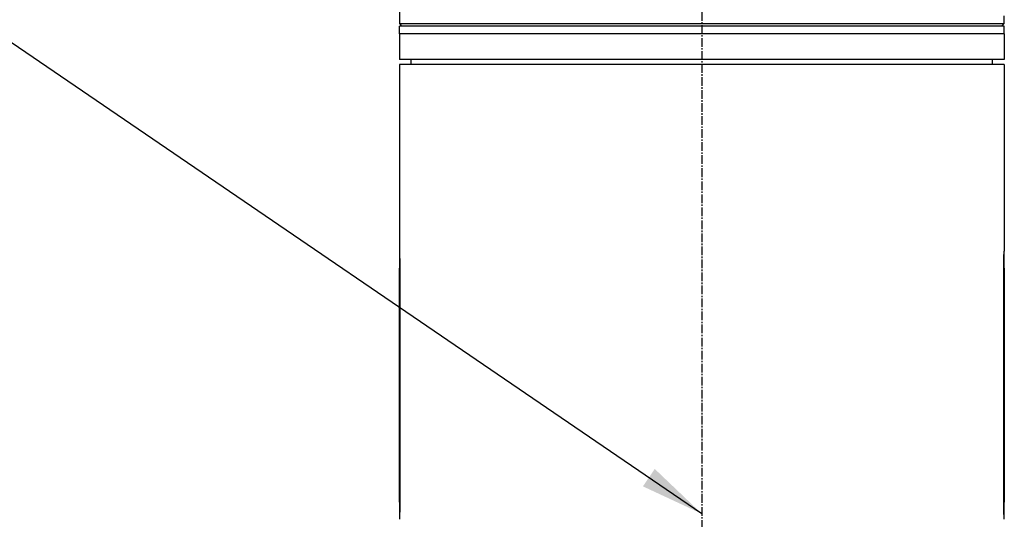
# Model space of a CAD drawing. Header units: millimetres. Extents: x 0 to 4378, y 0 to 2376.
# Tile 148 of 236: x 1362 to 1554, y 1106 to 1203. Entities that reach past the tile are written whole.
import ezdxf

# ---------------------------------------------------------------- set-up
doc = ezdxf.new("R2010")
doc.units = ezdxf.units.MM
doc.header["$LTSCALE"] = 0.2
doc.linetypes.add('CENTER2', pattern=[1.125, 0.75, -0.125, 0.125, -0.125])
doc.layers.add('02_Center Line', color=1, linetype='CENTER2')
doc.styles.add('Rainbow-5.0 Style', font='malgunsl.ttf')
doc.dimstyles.new('Rainbow-5.0 Style', dxfattribs={"dimtxt": 4, "dimasz": 2.5, "dimexe": 1, "dimexo": 1, "dimgap": 1, "dimtad": 1, "dimdsep": 46, "dimtxsty": 'Rainbow-5.0 Style', "dimcen": 0, "dimclrd": 251, "dimclre": 251, "dimclrt": 7, "dimazin": 3, "dimtp": 0.1, "dimtm": 0.1, "dimtfac": 0.61, "dimtmove": 0, "dimatfit": 3, "dimfxl": 1, "dimlwd": -1, "dimlwe": -1, "dimarcsym": 1})

# ---------------------------------------------------------------- blocks, each defined once
blk = doc.blocks.new('A$C44151a85')
for p, q in [((-246.5, 545), (-246.5, 542.5)), ((-128.5, 542.5), (-128.5, 544.01)), ((-246.5, 542.5), (-128.5, 542.5)), ((-246.5, 542.5), (-246.2, 542.2)), ((-128.5, 542), (-246.5, 542)), ((-246.5, 540.5), (-246.5, 542)), ((-246.2, 542.2), (-246.2, 542.2)), ((-246, 542), (-246.2, 542.2)), ((-129, 542), (-128.5, 542.5)), ((-128.5, 540.5), (-128.5, 542)), ((-128.5, 540.5), (-246.5, 540.5)), ((-246.5, 540.5), (-246.5, 535.5)), ((-128.5, 540.5), (-246.5, 540.5)), ((-128.5, 540.5), (-128.5, 535.5)), ((-128.5, 535.5), (-246.5, 535.5)), ((-128.5, 534.5), (-246.5, 534.5)), ((-246.5, 534.5), (-246.5, 498.15)), ((-244.2, 534.5), (-244.21, 535.5)), ((-130.8, 534.5), (-130.79, 535.5)), ((-128.5, 534.5), (-128.5, 498.15)), ((-246.5, 498.1), (-246.5, 494.8)), ((-246.5, 498.1), (-246.5, 498.1)), ((-128.5, 494.8), (-128.5, 498.1)), ((-128.5, 498.1), (-128.5, 498.1)), ((-246.4, 494.8), (-246.5, 494.8)), ((-246.5, 449.2), (-246.5, 494.8)), ((-246.4, 494.8), (-246.4, 449.2)), ((-128.6, 449.2), (-128.6, 494.8)), ((-128.6, 494.8), (-128.5, 494.8)), ((-128.5, 494.8), (-128.5, 449.2)), ((-246.4, 449.2), (-246.5, 449.2)), ((-246.5, 449.2), (-246.5, 445.9)), ((-128.6, 449.2), (-128.5, 449.2)), ((-128.5, 445.9), (-128.5, 449.2)), ((-246.5, 445.9), (-246.5, 445.9)), ((-128.5, 445.9), (-128.5, 445.9))]:
    blk.add_line(p, q)
for points, knots in [([(-246.5, 498.15), (-246.5, 498.15), (-246.5, 498.15), (-246.5, 498.15), (-246.5, 498.14), (-246.5, 498.13), (-246.5, 498.12), (-246.5, 498.09), (-246.49, 498.04), (-246.49, 497.88), (-246.48, 497.73), (-246.46, 497.3), (-246.44, 496.99), (-246.42, 496.31), (-246.41, 495.93), (-246.41, 495.4), (-246.41, 495.25), (-246.41, 495.04), (-246.41, 494.98), (-246.4, 494.88), (-246.4, 494.84), (-246.4, 494.8), (-246.4, 494.8), (-246.4, 494.8)], [0.5048766, 0.5048766, 0.5048766, 0.5048766, 0.5166183, 0.5166183, 0.5335886, 0.5335886, 0.5536687, 0.5536687, 0.6111571, 0.6111571, 0.7105432, 0.7105432, 0.8368366, 0.8368366, 0.9572645, 0.9572645, 1.002286, 1.002286, 1.0197473, 1.0197473, 1.0315753, 1.0315753, 1.0321241, 1.0321241, 1.0321241, 1.0321241]), ([(-128.6, 494.8), (-128.6, 495.22), (-128.59, 495.67), (-128.57, 496.49), (-128.56, 496.87), (-128.54, 497.47), (-128.52, 497.72), (-128.5, 498.07), (-128.5, 498.15), (-128.5, 498.15)], [-1.0097533, -1.0097533, -1.0097533, -1.0097533, -0.8835341, -0.8835341, -0.7573149, -0.7573149, -0.6310958, -0.6310958, -0.5048766, -0.5048766, -0.5048766, -0.5048766]), ([(-128.5, 445.85), (-128.5, 445.85), (-128.5, 445.85), (-128.5, 445.85), (-128.5, 445.86), (-128.5, 445.87), (-128.5, 445.88), (-128.5, 445.91), (-128.51, 445.96), (-128.51, 446.12), (-128.52, 446.27), (-128.54, 446.7), (-128.56, 447.01), (-128.58, 447.69), (-128.59, 448.07), (-128.59, 448.6), (-128.59, 448.75), (-128.59, 448.96), (-128.59, 449.02), (-128.6, 449.12), (-128.6, 449.16), (-128.6, 449.2), (-128.6, 449.2), (-128.6, 449.2)], [0.5048766, 0.5048766, 0.5048766, 0.5048766, 0.5166183, 0.5166183, 0.5335886, 0.5335886, 0.5536687, 0.5536687, 0.6111571, 0.6111571, 0.7105432, 0.7105432, 0.8368366, 0.8368366, 0.9572645, 0.9572645, 1.002286, 1.002286, 1.0197473, 1.0197473, 1.0315753, 1.0315753, 1.0321241, 1.0321241, 1.0321241, 1.0321241]), ([(-246.4, 449.2), (-246.4, 448.78), (-246.41, 448.33), (-246.43, 447.51), (-246.44, 447.13), (-246.46, 446.53), (-246.48, 446.28), (-246.5, 445.93), (-246.5, 445.85), (-246.5, 445.85)], [-1.0097533, -1.0097533, -1.0097533, -1.0097533, -0.8835341, -0.8835341, -0.7573149, -0.7573149, -0.6310958, -0.6310958, -0.5048766, -0.5048766, -0.5048766, -0.5048766])]:
    blk.add_open_spline(points, degree=3, knots=knots)
at = {"layer": '02_Center Line', "ltscale": 11.288275}
blk.add_line((-187.5, 712.39), (-187.5, 65.75), dxfattribs=at)

msp = doc.modelspace()

# ---------------------------------------------------------------- block references
msp.add_blockref('A$C44151a85', (1682.619, 659.684))

# ---------------------------------------------------------------- leaders
at = {"annotation_type": 0, "has_hookline": 1, "hookline_direction": 1, "text_width": 101.602}
msp.add_leader([(1495.119, 1106.612), (1345.168, 1208.852), (1332.668, 1208.852)], dimstyle='Rainbow-5.0 Style', override={"dimscale": 5, "dimgap": 1, "dimtad": 1}, dxfattribs=at)

doc.saveas('drawing.dxf')
